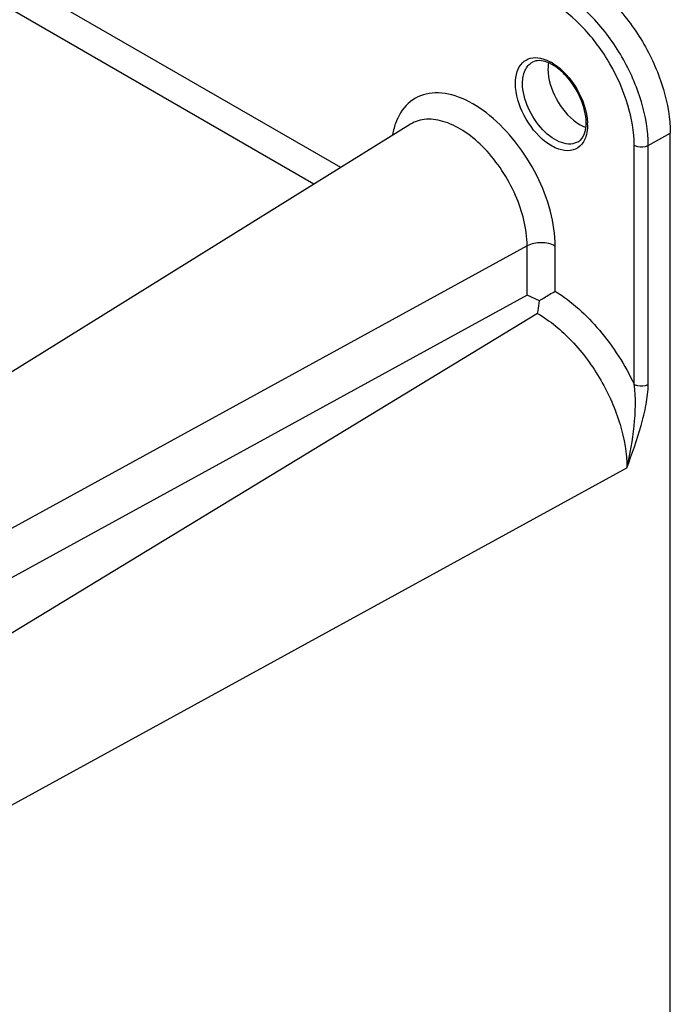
# Model space of a CAD drawing. Header units: inches. Extents: x 0 to 34, y 0 to 22.
# Tile 84 of 124: x 25.7 to 27, y 4 to 5.9. Entities that reach past the tile are written whole.
import ezdxf

# ---------------------------------------------------------------- set-up
doc = ezdxf.new("R2010")
doc.units = ezdxf.units.IN
doc.header["$LTSCALE"] = 1.87
doc.header["$MEASUREMENT"] = 0
doc.layers.get('0').update_dxf_attribs({"linetype": 'CONTINUOUS'})

msp = doc.modelspace()

# ---------------------------------------------------------------- linework, layer by layer
at = {"color": 7, "linetype": 'CONTINUOUS'}
for p, q in [((26.314, 5.631), (24.1375, 6.8877)), ((26.261, 5.5981), (24.1375, 6.8242)), ((26.45, 5.7155), (25.4246, 5.0788)), ((26.9144, 5.6742), (26.9576, 5.6979)), ((26.9576, 1.0755), (26.9576, 5.6979)), ((26.8869, 5.2073), (26.8869, 5.6744)), ((26.9144, 5.2071), (26.9144, 5.6742)), ((26.6778, 5.4778), (25.6054, 4.8902)), ((26.6778, 5.3814), (26.6778, 5.4778)), ((26.7327, 5.3891), (26.7327, 5.4774)), ((26.6778, 5.3814), (25.6054, 4.7938)), ((26.7018, 5.3707), (26.6778, 5.3814)), ((26.6984, 5.3456), (25.4867, 4.6093)), ((25.5146, 4.2997), (26.8727, 5.0438))]:
    msp.add_line(p, q, dxfattribs=at)
for centre, radius, start, end in [((26.6788, 5.755), 0.0936, 58.6686, 61.1215), ((26.7134, 5.7181), 0.0797, 357.1935, 0.0191), ((26.6995, 5.714), 0.0966, 0.0173, 2.4371), ((26.8154, 5.7715), 0.0663, 245.7689, 249.6158)]:
    msp.add_arc(centre, radius, start, end, dxfattribs=at)
for points, knots in [([(26.7812, 6.0034), (26.8063, 5.989), (26.8537, 5.9491), (26.909, 5.8735), (26.9468, 5.7878), (26.9576, 5.7268), (26.9576, 5.6979)], [0, 0, 0, 0, 0.23723, 0.500006, 0.762779, 1, 1, 1, 1]), ([(26.9144, 5.6742), (26.9144, 5.703), (26.9036, 5.7636), (26.866, 5.8487), (26.8111, 5.9238), (26.764, 5.9634), (26.7391, 5.9778)], [0, 0, 0, 0, 0.23722, 0.499994, 0.762771, 1, 1, 1, 1]), ([(26.8869, 5.6744), (26.8869, 5.7009), (26.877, 5.7567), (26.8424, 5.8351), (26.7918, 5.9042), (26.7485, 5.9407), (26.7256, 5.9539)], [0, 0, 0, 0, 0.237217, 0.499994, 0.762774, 1, 1, 1, 1]), ([(26.6551, 5.7954), (26.6551, 5.8032), (26.6568, 5.8177), (26.6668, 5.8363), (26.6842, 5.8463), (26.6973, 5.846), (26.7037, 5.8447)], [0, 0, 0, 0, 0.290074, 0.533575, 0.756654, 1, 1, 1, 1]), ([(26.6689, 5.7954), (26.6689, 5.8041), (26.671, 5.8202), (26.6819, 5.8334), (26.6881, 5.8368)], [0, 0, 0, 0, 0.551189, 1, 1, 1, 1]), ([(26.7931, 5.7181), (26.7931, 5.7344), (26.784, 5.7683), (26.7611, 5.8045), (26.7363, 5.8268), (26.7153, 5.8392), (26.6964, 5.8414), (26.6881, 5.8368)], [0, 0, 0, 0, 0.277057, 0.580588, 0.719197, 0.837546, 1, 1, 1, 1]), ([(26.7037, 5.8447), (26.7054, 5.8444), (26.7124, 5.8426), (26.7191, 5.8397), (26.724, 5.837)], [0, 0, 0, 0, 0.235008, 1, 1, 1, 1]), ([(26.7274, 5.835), (26.7471, 5.823), (26.7787, 5.7866), (26.7949, 5.7413), (26.7959, 5.7182)], [0, 0, 0, 0, 0.498555, 1, 1, 1, 1]), ([(26.7186, 5.8231), (26.7186, 5.8032), (26.7315, 5.7633), (26.7576, 5.7308), (26.7743, 5.719)], [0, 0, 0, 0, 0.493204, 1, 1, 1, 1]), ([(26.7927, 5.6912), (26.7904, 5.6843), (26.7831, 5.6712), (26.7618, 5.6618), (26.7372, 5.6661), (26.7027, 5.6865), (26.6689, 5.7301), (26.6551, 5.7738), (26.6551, 5.7954)], [0, 0, 0, 0, 0.097047, 0.186916, 0.289724, 0.41502, 0.712857, 1, 1, 1, 1]), ([(26.7778, 5.6813), (26.7734, 5.6786), (26.7622, 5.6755), (26.744, 5.6789), (26.7253, 5.6889), (26.7008, 5.7104), (26.6778, 5.7458), (26.6689, 5.7792), (26.6689, 5.7954)], [0, 0, 0, 0, 0.087024, 0.186344, 0.3037, 0.437738, 0.729564, 1, 1, 1, 1]), ([(26.7327, 5.4774), (26.7327, 5.5001), (26.7253, 5.548), (26.6985, 5.617), (26.6581, 5.6809), (26.6085, 5.733), (26.5547, 5.7676), (26.5006, 5.7813), (26.4514, 5.7674), (26.4315, 5.7415), (26.4249, 5.7275)], [0, 0, 0, 0, 0.135638, 0.285602, 0.439061, 0.584277, 0.711633, 0.817181, 0.907407, 1, 1, 1, 1]), ([(26.4249, 5.7275), (26.4238, 5.725), (26.4194, 5.7147), (26.4165, 5.7037), (26.415, 5.6952)], [0, 0, 0, 0, 0.23874, 1, 1, 1, 1]), ([(26.6778, 5.4778), (26.6778, 5.5115), (26.6638, 5.5638), (26.6302, 5.6256), (26.597, 5.6676), (26.5596, 5.7003), (26.5206, 5.721), (26.4825, 5.7279), (26.4592, 5.7212), (26.45, 5.7155)], [0, 0, 0, 0, 0.27041, 0.418332, 0.563205, 0.697042, 0.814109, 0.913126, 1, 1, 1, 1]), ([(26.7743, 5.719), (26.7755, 5.7182), (26.7799, 5.7152), (26.7845, 5.7126), (26.7881, 5.711)], [0, 0, 0, 0, 0.260372, 1, 1, 1, 1]), ([(26.7778, 5.6813), (26.7794, 5.6822), (26.7861, 5.6874), (26.7898, 5.6957), (26.7914, 5.7021)], [0, 0, 0, 0, 0.216268, 1, 1, 1, 1]), ([(26.7914, 5.7021), (26.7916, 5.7031), (26.7924, 5.707), (26.7929, 5.7111), (26.793, 5.7142)], [0, 0, 0, 0, 0.236251, 1, 1, 1, 1]), ([(26.796, 5.7141), (26.796, 5.712), (26.7957, 5.7043), (26.7944, 5.6966), (26.7927, 5.6912)], [0, 0, 0, 0, 0.265945, 1, 1, 1, 1]), ([(26.8869, 5.6744), (26.8889, 5.6733), (26.8977, 5.6701), (26.9081, 5.6708), (26.9144, 5.6742)], [0, 0, 0, 0, 0.239771, 1, 1, 1, 1]), ([(26.7327, 5.4774), (26.7246, 5.4821), (26.7053, 5.4859), (26.6861, 5.4823), (26.6778, 5.4778)], [0, 0, 0, 0, 0.498319, 1, 1, 1, 1]), ([(26.7018, 5.3707), (26.7048, 5.3726), (26.715, 5.3789), (26.7253, 5.3851), (26.7327, 5.3891)], [0, 0, 0, 0, 0.293972, 1, 1, 1, 1]), ([(26.7327, 5.3891), (26.7653, 5.3689), (26.8254, 5.3135), (26.869, 5.2452), (26.8869, 5.2073)], [0, 0, 0, 0, 0.477458, 1, 1, 1, 1]), ([(26.6984, 5.3456), (26.6987, 5.3473), (26.7001, 5.3557), (26.701, 5.3641), (26.7018, 5.3707)], [0, 0, 0, 0, 0.20957, 1, 1, 1, 1]), ([(26.6984, 5.3456), (26.7232, 5.3313), (26.77, 5.2919), (26.8246, 5.2173), (26.8619, 5.1326), (26.8727, 5.0724), (26.8727, 5.0438)], [0, 0, 0, 0, 0.237228, 0.500002, 0.762781, 1, 1, 1, 1]), ([(26.8727, 5.0438), (26.8791, 5.0707), (26.8888, 5.1248), (26.8908, 5.1803), (26.8869, 5.2073)], [0, 0, 0, 0, 0.503742, 1, 1, 1, 1]), ([(26.8727, 5.0438), (26.8826, 5.0713), (26.8974, 5.112), (26.911, 5.1668), (26.9144, 5.194), (26.9144, 5.2071)], [0, 0, 0, 0, 0.51776, 0.767067, 1, 1, 1, 1]), ([(26.8869, 5.2073), (26.8889, 5.2062), (26.8977, 5.203), (26.9081, 5.2037), (26.9144, 5.2071)], [0, 0, 0, 0, 0.23958, 1, 1, 1, 1])]:
    msp.add_open_spline(points, degree=3, knots=knots, dxfattribs=at)
msp.add_open_spline([(26.7196, 5.8354), (26.7189, 5.8314), (26.7186, 5.8272), (26.7186, 5.8231)], degree=3, dxfattribs=at)

doc.saveas('drawing.dxf')
